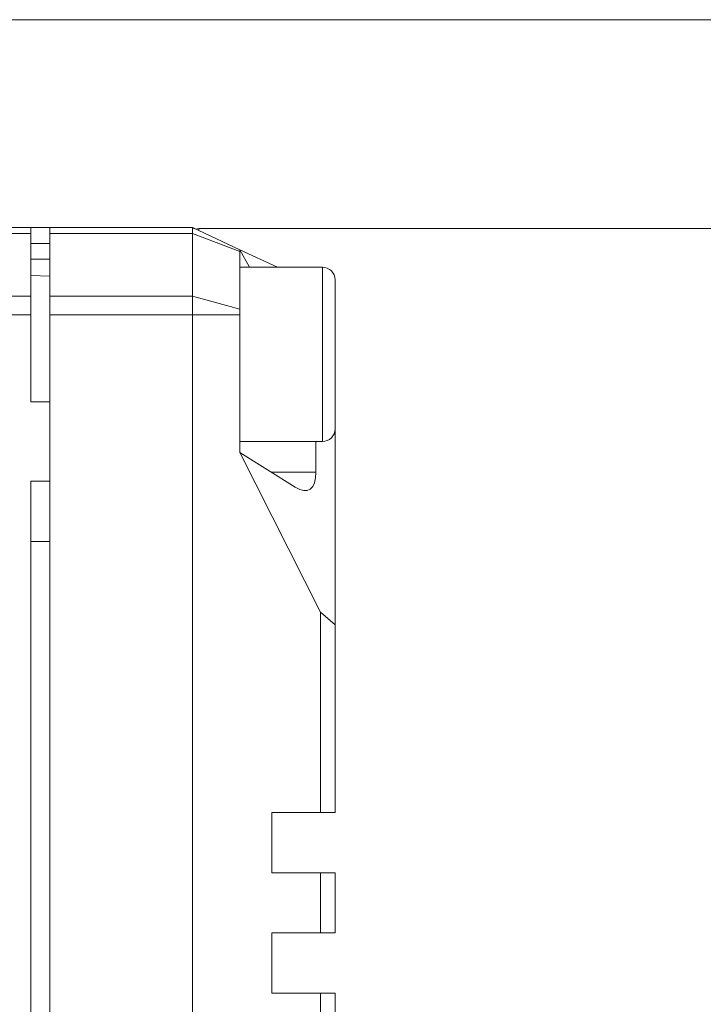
# Model space of a CAD drawing. Header units: millimetres. Extents: x 4 to 836, y 5 to 589.
# Tile 75 of 96: x 505 to 526, y 504 to 535. Entities that reach past the tile are written whole.
import ezdxf

# ---------------------------------------------------------------- set-up
doc = ezdxf.new("R2010")
doc.units = ezdxf.units.MM
doc.layers.add('1', color=7, linetype='Continuous', true_color=0xffffff)
doc.layers.add('2', color=7, linetype='Continuous', true_color=0xffffff)
doc.styles.add('ideas_simplex', font='simplex.shx')
doc.dimstyles.get("Standard").update_dxf_attribs({"dimtxt": 0.18, "dimasz": 0.18, "dimexe": 0.18, "dimexo": 0.0625, "dimgap": 0.09, "dimtad": 0, "dimtih": 1, "dimtoh": 1, "dimdec": 4, "dimzin": 0, "dimdsep": 46, "dimtxsty": 'Standard', "dimcen": 0.09, "dimadec": 0, "dimazin": 0, "dimtfac": 1, "dimtdec": 4, "dimtofl": 0, "dimtmove": 0, "dimatfit": 3, "dimfxl": 1, "dimtolj": 1, "dimtzin": 0, "dimarcsym": 0})

# ---------------------------------------------------------------- blocks, each defined once
blk = doc.blocks.new('_U3')
at = {"layer": '1', "color": 152, "lineweight": 13}
for p, q in [((503.061681, 528.704345), (443.231365, 528.704345)), ((503.061681, 474.704345), (443.231365, 474.704345))]:
    blk.add_line(p, q, dxfattribs=at)
at = {"layer": '1', "color": 27, "lineweight": 13}
blk.add_line((445.231365, 528.704345), (445.231365, 474.704345), dxfattribs=at)
at = {"layer": '1', "color": 87, "lineweight": 25}
for p, q in [((443.731365, 510.291845), (438.106365, 510.291845)), ((438.106365, 510.291845), (438.106365, 508.791845)), ((443.731365, 508.791845), (443.731365, 510.291845)), ((438.106365, 494.616845), (438.106365, 493.116845)), ((443.731365, 493.116845), (443.731365, 494.616845)), ((438.106365, 493.116845), (443.731365, 493.116845))]:
    blk.add_line(p, q, dxfattribs=at)
at = {"layer": '1', "color": 27, "lineweight": 18}
for points in [[(445.231365, 528.704345), (445.760346, 525.704347), (444.702384, 525.704343)], [(445.231365, 474.704345), (444.702384, 477.704343), (445.760346, 477.704347)]]:
    blk.add_solid(points, dxfattribs=at)
at = {"layer": '1', "color": 87, "linetype": 'Continuous', "lineweight": 25, "char_height": 3, "attachment_point": 7, "rotation": 90, "line_spacing_factor": 1.204819, "style": 'ideas_simplex'}
for s, insert in [('\\W1.1692;2.126', (443.577865, 494.564345)), ('\\W1.0362;54', (436.265365, 499.019345))]:
    blk.add_mtext(s, dxfattribs=dict(at, insert=insert))

msp = doc.modelspace()

# ---------------------------------------------------------------- linework, layer by layer
at = {"layer": '1', "color": 251, "linetype": 'Continuous', "lineweight": 18}
msp.add_line((584.912, 535.261), (453.895, 535.261), dxfattribs=at)
at = {"layer": '1', "color": 9, "linetype": 'Continuous', "lineweight": 18}
for p, q in [((499.562, 528.704), (504.962, 528.704)), ((505.562, 528.704), (504.962, 528.704)), ((504.962, 528.704), (504.962, 528.512)), ((505.562, 528.512), (505.562, 528.704)), ((505.562, 528.704), (510.062, 528.704)), ((511.562, 528.005), (510.062, 528.704)), ((510.062, 528.512), (510.062, 528.704)), ((504.962, 526.543), (504.962, 528.512)), ((505.562, 526.543), (505.562, 528.512)), ((510.062, 526.543), (510.062, 528.512)), ((511.562, 528.005), (511.562, 527.947)), ((511.562, 528.005), (512.742, 527.454)), ((511.562, 528.005), (511.864, 527.454)), ((505.562, 527.704), (504.962, 527.704)), ((511.562, 527.947), (511.562, 526.131)), ((504.962, 526.543), (504.962, 525.953)), ((505.562, 525.953), (505.562, 526.543)), ((510.062, 525.953), (510.062, 526.543)), ((511.562, 526.131), (511.562, 525.953)), ((504.962, 523.204), (504.962, 525.953)), ((505.562, 525.953), (505.562, 477.455)), ((510.062, 477.455), (510.062, 525.953)), ((511.562, 525.953), (511.562, 521.611)), ((505.562, 523.204), (504.962, 523.204)), ((514.562, 522.354), (514.562, 516.171)), ((513.956, 521.954), (513.956, 520.992)), ((513.307, 520.515), (511.562, 521.611)), ((514.1, 516.577), (511.562, 521.611)), ((504.962, 482.704), (504.962, 520.704)), ((505.562, 520.704), (504.962, 520.704)), ((514.1, 516.577), (514.562, 516.171)), ((514.1, 510.254), (514.1, 516.577)), ((514.562, 516.171), (514.562, 510.254)), ((512.562, 508.354), (512.562, 510.254)), ((514.1, 510.254), (512.562, 510.254)), ((514.562, 510.254), (514.1, 510.254)), ((512.562, 508.354), (514.1, 508.354)), ((514.1, 508.354), (514.562, 508.354)), ((514.1, 506.454), (514.1, 508.354)), ((514.562, 508.354), (514.562, 506.454)), ((512.562, 504.554), (512.562, 506.454)), ((514.1, 506.454), (512.562, 506.454)), ((514.562, 506.454), (514.1, 506.454)), ((512.562, 504.554), (514.1, 504.554)), ((514.1, 504.554), (514.562, 504.554)), ((514.1, 502.654), (514.1, 504.554)), ((514.562, 504.554), (514.562, 502.654))]:
    msp.add_line(p, q, dxfattribs=at)
at = {"layer": '1', "color": 27, "linetype": 'Continuous', "lineweight": 18}
msp.add_line((528.603, 528.672), (510.262, 528.672), dxfattribs=at)
at = {"layer": '1', "color": 27, "linetype": 'Continuous', "lineweight": 13}
msp.add_line((510.262, 528.611), (510.262, 528.672), dxfattribs=at)
at = {"layer": '1', "color": 9, "linetype": 'Continuous', "lineweight": 13}
for p, q in [((504.962, 528.512), (499.562, 528.512)), ((510.062, 528.512), (505.562, 528.512)), ((511.562, 527.947), (510.062, 528.512)), ((504.962, 528.204), (505.562, 528.204)), ((499.562, 526.543), (504.962, 526.543)), ((505.562, 526.543), (510.062, 526.543)), ((511.562, 526.131), (510.062, 526.543)), ((504.962, 525.953), (499.562, 525.953)), ((510.062, 525.953), (505.562, 525.953)), ((511.562, 525.953), (510.062, 525.953)), ((512.547, 520.992), (513.956, 520.992))]:
    msp.add_line(p, q, dxfattribs=at)
at = {"layer": '1', "color": 252, "linetype": 'Continuous', "lineweight": 18}
msp.add_line((505.562, 527.176), (504.962, 527.197), dxfattribs=at)
at = {"layer": '1', "color": 251, "linetype": 'Continuous', "lineweight": 13}
msp.add_line((505.562, 518.803), (504.962, 518.803), dxfattribs=at)
at = {"layer": '1', "color": 27, "linetype": 'Continuous', "lineweight": 18}
msp.add_arc((510.262, 528.472), 0.2, 90, 115.823, dxfattribs=at)
at = {"layer": '1', "color": 9, "linetype": 'Continuous', "lineweight": 18}
msp.add_ellipse((512.801, 522.406), major_axis=(0.937, -1.974), ratio=0.341999, start_param=5.79051, end_param=6.907708, dxfattribs=at)
msp.add_open_spline([(510.062, 528.704), (510.062, 528.704), (510.07, 528.7), (510.091, 528.691), (510.096, 528.688), (510.107, 528.683), (510.112, 528.681), (510.132, 528.672), (510.146, 528.665), (510.163, 528.657)], degree=3, knots=[0, 0, 0, 0, 0.5, 0.5, 0.625, 0.625, 0.75, 0.75, 1, 1, 1, 1], dxfattribs=at)
at = {"layer": '2', "color": 252, "linetype": 'Continuous', "lineweight": 18}
for p, q in [((514.162, 527.454), (511.562, 527.454)), ((514.562, 527.054), (514.562, 522.354)), ((511.562, 521.954), (514.162, 521.954))]:
    msp.add_line(p, q, dxfattribs=at)
at = {"layer": '2', "color": 252, "linetype": 'Continuous', "lineweight": 13}
msp.add_line((514.162, 527.454), (514.162, 521.954), dxfattribs=at)
at = {"layer": '2', "color": 252, "linetype": 'Continuous', "lineweight": 18}
for centre, start, end in [((514.162, 527.054), 0, 90), ((514.162, 522.354), 270, 0)]:
    msp.add_arc(centre, 0.4, start, end, dxfattribs=at)

# ---------------------------------------------------------------- dimensions: what is measured, and where the dimension line sits
at = {"layer": '1', "color": 87, "linetype": 'Continuous', "lineweight": 25}
dim = msp.add_linear_dim(base=(445.231, 474.704), p1=(507.812, 528.704), p2=(507.812, 474.704), angle=90, text='<>\\P[\\C87;{\\H1.00x;\\Fsimplex.shx;2.126\\Fsimplex.shx;}\\C87; ]', dimstyle='Standard', override={"dimtxt": 3, "dimasz": 3, "dimexe": 2, "dimexo": 2.5, "dimgap": 1.5, "dimtad": 1, "dimtih": 0, "dimtoh": 0, "dimdec": 2, "dimlfac": 1, "dimzin": 8, "dimdsep": 44, "dimlunit": 2, "dimtxsty": 'ideas_simplex', "dimsah": 1, "dimse1": 0, "dimse2": 0, "dimsd1": 0, "dimsd2": 0, "dimclrd": 27, "dimclre": 152, "dimclrt": 87, "dimtol": 0, "dimtm": -0.1, "dimtfac": 0.5, "dimtdec": 2, "dimtofl": 1, "dimtmove": 0, "dimtzin": 8, "dimlwd": 13, "dimlwe": 13}, dxfattribs=at)
dim.commit()
dim.dimension.update_dxf_attribs({"geometry": '_U3', "text_midpoint": (445.231, 501.704), "dimtype": 160})

doc.saveas('drawing.dxf')
